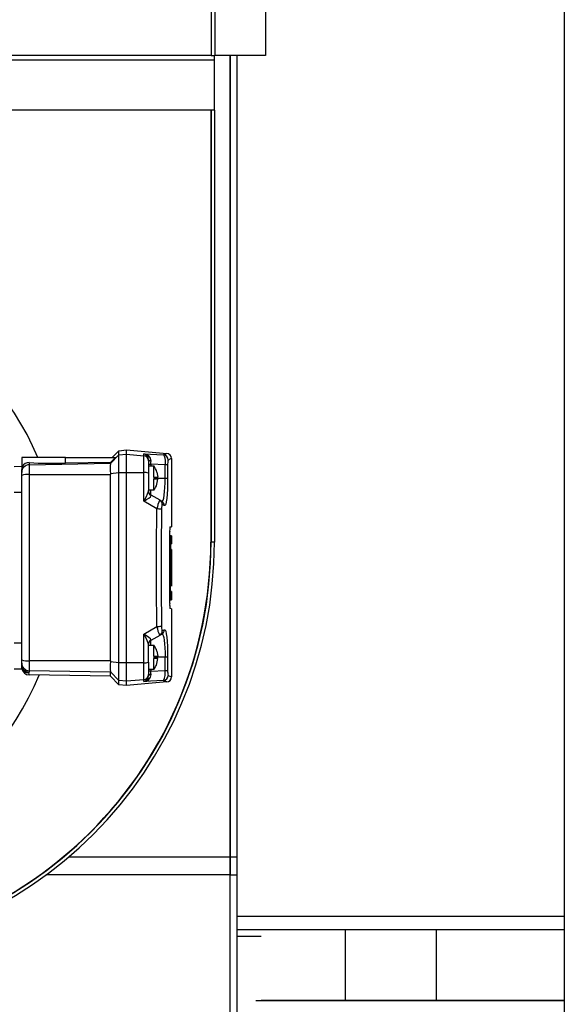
# Model space of a CAD drawing. Extents: x -118.2 to -44.5, y -40.2 to 1.8.
# Tile 7 of 56: x -87.947 to -87.735, y -22.359 to -21.974. Entities that reach past the tile are written whole.
import ezdxf

# ---------------------------------------------------------------- set-up
doc = ezdxf.new("R2010")
doc.units = 0
doc.header["$MEASUREMENT"] = 0
doc.layers.add('PAREDES', color=8, linetype='Continuous')

# ---------------------------------------------------------------- blocks, each defined once
blk = doc.blocks.new('LS-09')
for p, q in [((-158.6198783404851, 54.62764244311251), (-158.6198783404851, 53.77324244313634)), ((-158.7578783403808, 54.54094244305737), (-158.7578783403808, 54.38224244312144)), ((-158.7564783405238, 54.54224244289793), (-158.7564783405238, 54.38224244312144)), ((-158.7365783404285, 54.54224244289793), (-158.7365783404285, 54.38224244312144)), ((-158.7578783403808, 54.38224244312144), (-158.9278783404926, 54.38224244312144)), ((-158.7578783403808, 54.38224244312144), (-158.7564783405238, 54.38224244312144)), ((-158.7565783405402, 54.38044244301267), (-158.7565783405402, 54.38224244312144)), ((-158.7365783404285, 54.38224244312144), (-158.7564783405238, 54.38224244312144)), ((-158.7503783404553, 54.06224244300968), (-158.7503783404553, 54.38224244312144)), ((-158.7503783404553, 54.38224244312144), (-158.7503783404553, 54.06224244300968)), ((-158.7478783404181, 54.38224244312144), (-158.7478783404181, 54.04604244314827)), ((-158.7478783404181, 54.38224244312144), (-158.7478783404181, 53.78014244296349)), ((-158.7565783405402, 54.38044244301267), (-158.9291783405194, 54.38044244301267)), ((-158.7565783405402, 54.36094244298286), (-158.7565783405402, 54.38044244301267)), ((-158.7565783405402, 54.36094244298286), (-158.9291783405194, 54.36094244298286)), ((-158.7579827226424, 54.36094244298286), (-158.7579827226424, 54.19224244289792)), ((-158.7578783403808, 54.36094244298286), (-158.7578783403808, 54.19224244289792)), ((-158.7565783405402, 54.36094244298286), (-158.7565783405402, 54.19224244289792)), ((-158.7964887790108, 54.22531669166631), (-158.7938783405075, 54.22792713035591)), ((-158.7938783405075, 54.22792713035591), (-158.7908783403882, 54.22824244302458)), ((-158.7938783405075, 54.22626411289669), (-158.7938783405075, 54.22792713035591)), ((-158.7908783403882, 54.22824244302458), (-158.7752021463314, 54.22687095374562)), ((-158.7908783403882, 54.22657855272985), (-158.7908783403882, 54.22824244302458)), ((-158.8318783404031, 54.22524244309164), (-158.8318783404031, 54.22174244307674)), ((-158.8148203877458, 54.22524244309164), (-158.8318783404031, 54.22524244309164)), ((-158.8148203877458, 54.22524244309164), (-158.7952265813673, 54.22524244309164)), ((-158.8148203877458, 54.22305002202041), (-158.8148203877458, 54.22524244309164)), ((-158.7971928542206, 54.22295877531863), (-158.7938783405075, 54.22626411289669)), ((-158.7952265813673, 54.22524244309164), (-158.7971740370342, 54.22329746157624)), ((-158.7938783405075, 54.22626411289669), (-158.7908783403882, 54.22657855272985)), ((-158.7938783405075, 54.21940357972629), (-158.7938783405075, 54.22626411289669)), ((-158.7908783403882, 54.22657855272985), (-158.7842040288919, 54.22599624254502)), ((-158.7908783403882, 54.21943652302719), (-158.7908783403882, 54.22657855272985)), ((-158.7842040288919, 54.22673115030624), (-158.7764678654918, 54.22628681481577)), ((-158.7842040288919, 54.22599624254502), (-158.7842040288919, 54.22673115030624)), ((-158.7842040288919, 54.21937551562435), (-158.7842040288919, 54.22599624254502)), ((-158.7823783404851, 54.22450075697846), (-158.7823783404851, 54.22400936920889)), ((-158.7823783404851, 54.22400936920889), (-158.7823783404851, 54.21916735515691)), ((-158.7733783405, 54.22488060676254), (-158.7733783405, 54.19824244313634)), ((-158.8315306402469, 54.22174851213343), (-158.8348783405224, 54.2216900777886)), ((-158.8318783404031, 54.21946445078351), (-158.8318783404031, 54.22004075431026)), ((-158.828930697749, 54.22327866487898), (-158.828930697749, 54.22245583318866)), ((-158.828930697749, 54.22245583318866), (-158.7971742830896, 54.22300863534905)), ((-158.828930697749, 54.22245583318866), (-158.828930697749, 54.21858027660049)), ((-158.7971740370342, 54.22329746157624), (-158.8148203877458, 54.22305002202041)), ((-158.7971928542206, 54.22295877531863), (-158.7971742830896, 54.22300863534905)), ((-158.7971742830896, 54.22300863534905), (-158.7971740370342, 54.22329746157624)), ((-158.7823795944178, 54.22199244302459), (-158.7802411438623, 54.22199244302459)), ((-158.7823783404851, 54.2226869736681), (-158.7813783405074, 54.2226869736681)), ((-158.7813783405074, 54.2226869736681), (-158.7813783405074, 54.22199244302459)), ((-158.7758462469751, 54.22236791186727), (-158.7813783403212, 54.2226869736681)), ((-158.7802411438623, 54.21764244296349), (-158.7802411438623, 54.22199244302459)), ((-158.7758462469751, 54.21724244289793), (-158.7758462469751, 54.22236791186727)), ((-158.7748551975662, 54.22236791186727), (-158.7748551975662, 54.21724244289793)), ((-158.8318783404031, 54.21827004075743), (-158.8318783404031, 54.21946445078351)), ((-158.8318783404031, 54.14621484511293), (-158.8318783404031, 54.21827004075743)), ((-158.828930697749, 54.21858027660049), (-158.7971756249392, 54.21863760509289)), ((-158.828930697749, 54.21858027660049), (-158.828930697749, 54.1459046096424)), ((-158.7971941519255, 54.21905715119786), (-158.7938783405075, 54.21940357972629)), ((-158.7971941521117, 54.21905715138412), (-158.7971756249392, 54.21863760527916)), ((-158.7938783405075, 54.21940357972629), (-158.7908783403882, 54.21943652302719)), ((-158.7938783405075, 54.14508130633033), (-158.7938783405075, 54.21940357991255)), ((-158.7908783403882, 54.14504836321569), (-158.7908783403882, 54.21943652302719)), ((-158.7908783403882, 54.21943652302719), (-158.7842040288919, 54.21937551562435)), ((-158.7842040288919, 54.20816966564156), (-158.7842040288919, 54.21937551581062)), ((-158.7823783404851, 54.21916735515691), (-158.7823783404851, 54.21210520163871)), ((-158.7802411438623, 54.21764244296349), (-158.7786983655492, 54.21764244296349)), ((-158.7802411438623, 54.21764244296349), (-158.7802411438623, 54.21724244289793)), ((-158.7802411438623, 54.21724244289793), (-158.7802411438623, 54.21684244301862)), ((-158.7802411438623, 54.21724244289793), (-158.7758462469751, 54.21724244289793)), ((-158.7786983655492, 54.21684244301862), (-158.7802411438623, 54.21684244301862)), ((-158.7802411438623, 54.21249244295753), (-158.7802411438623, 54.21684244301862)), ((-158.7790483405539, 54.2196137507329), (-158.7786983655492, 54.21764244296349)), ((-158.7790483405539, 54.21487113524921), (-158.7786983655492, 54.21684244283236)), ((-158.7802411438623, 54.21249244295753), (-158.7823795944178, 54.21249244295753)), ((-158.7813783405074, 54.2106650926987), (-158.7813783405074, 54.21249244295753)), ((-158.8348783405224, 54.21174244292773), (-158.8318783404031, 54.21174244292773)), ((-158.7823125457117, 54.21188837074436), (-158.7822867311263, 54.21181893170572)), ((-158.7822867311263, 54.21181893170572), (-158.7822298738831, 54.21166599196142)), ((-158.7813783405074, 54.2106650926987), (-158.7815891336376, 54.21080529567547)), ((-158.7813562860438, 54.21045773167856), (-158.7813783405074, 54.2106650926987)), ((-158.7813783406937, 54.21066509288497), (-158.7779504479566, 54.20868599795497)), ((-158.7779504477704, 54.20868599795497), (-158.7771434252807, 54.20822006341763)), ((-158.779074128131, 54.20517466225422), (-158.7842040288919, 54.20816966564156)), ((-158.7761602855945, 54.20648801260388), (-158.77697222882, 54.20695394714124)), ((-158.7739378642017, 54.19819349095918), (-158.7733783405, 54.19824244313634)), ((-158.7740593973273, 54.1682944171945), (-158.7740593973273, 54.19619046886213)), ((-158.7738560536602, 54.19474244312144), (-158.7740593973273, 54.19474244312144)), ((-158.7733783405, 54.19474244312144), (-158.7738560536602, 54.19474244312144)), ((-158.7738560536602, 54.19474244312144), (-158.7738560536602, 54.19154244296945)), ((-158.7733783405, 54.19474369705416), (-158.7733783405, 54.19154244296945)), ((-158.7738560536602, 54.19154244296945), (-158.7740593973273, 54.19154244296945)), ((-158.7740593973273, 54.18941244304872), (-158.7738560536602, 54.18941244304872)), ((-158.7738560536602, 54.19154244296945), (-158.7733783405, 54.19154244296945)), ((-158.7738560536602, 54.18941244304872), (-158.7738560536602, 54.16974244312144)), ((-158.7734013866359, 54.18941244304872), (-158.7738560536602, 54.18941244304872)), ((-158.7736992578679, 54.19154244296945), (-158.7736992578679, 54.18941244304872)), ((-158.7734013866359, 54.17507244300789), (-158.7734013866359, 54.18941244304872)), ((-158.7733830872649, 54.18941244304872), (-158.7733830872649, 54.17507244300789)), ((-158.7733783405, 54.18941369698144), (-158.7733783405, 54.17507118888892)), ((-158.7565783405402, 54.19224244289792), (-158.7578783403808, 54.19224244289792)), ((-158.7736996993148, 54.1729424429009), (-158.7736996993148, 54.18621244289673)), ((-158.7736996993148, 54.18621244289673), (-158.7736125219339, 54.18621244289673)), ((-158.7736125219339, 54.18621244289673), (-158.7736125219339, 54.17507244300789)), ((-158.773507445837, 54.17507244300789), (-158.773507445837, 54.18621244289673)), ((-158.773507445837, 54.18621244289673), (-158.7734547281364, 54.18621244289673)), ((-158.7734547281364, 54.18621244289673), (-158.7734547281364, 54.17507244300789)), ((-158.7736125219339, 54.17507244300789), (-158.7736996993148, 54.17507244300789)), ((-158.7733783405, 54.1729424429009), (-158.7736996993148, 54.1729424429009)), ((-158.7733783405, 54.1729424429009), (-158.7733783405, 54.16974118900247)), ((-158.7738560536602, 54.16974244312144), (-158.7740593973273, 54.16974244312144)), ((-158.7733783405, 54.16624244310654), (-158.7739378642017, 54.16629139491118)), ((-158.7738560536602, 54.16974244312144), (-158.7733783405, 54.16974244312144)), ((-158.7733783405, 54.16624244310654), (-158.7733783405, 54.13960427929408)), ((-158.7842040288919, 54.15631522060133), (-158.779074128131, 54.15931022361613)), ((-158.7842040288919, 54.14510937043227), (-158.7842040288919, 54.15631522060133)), ((-158.7779504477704, 54.15579888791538), (-158.7813783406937, 54.15381979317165)), ((-158.7771434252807, 54.156264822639), (-158.7779504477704, 54.15579888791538)), ((-158.7769722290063, 54.15753093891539), (-158.7761602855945, 54.15799687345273)), ((-158.8318783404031, 54.15274244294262), (-158.8348783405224, 54.15274244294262)), ((-158.7823795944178, 54.15199244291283), (-158.7802411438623, 54.15199244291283)), ((-158.7823783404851, 54.14531753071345), (-158.7823783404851, 54.15237968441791)), ((-158.7822298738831, 54.15281889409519), (-158.7823125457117, 54.15259651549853)), ((-158.781589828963, 54.15367906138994), (-158.7813783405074, 54.15381979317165)), ((-158.7813783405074, 54.15381979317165), (-158.7813562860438, 54.15402715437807)), ((-158.7813783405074, 54.15199244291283), (-158.7813783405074, 54.15381979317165)), ((-158.7802411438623, 54.147642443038), (-158.7802411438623, 54.15199244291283)), ((-158.7802411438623, 54.147642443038), (-158.7786983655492, 54.147642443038)), ((-158.7802411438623, 54.147642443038), (-158.7802411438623, 54.14724244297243)), ((-158.7802411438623, 54.14724244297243), (-158.7802411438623, 54.14684244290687)), ((-158.7758462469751, 54.14724244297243), (-158.7802411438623, 54.14724244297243)), ((-158.7786983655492, 54.14684244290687), (-158.7802411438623, 54.14684244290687)), ((-158.7802411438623, 54.14249244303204), (-158.7802411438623, 54.14684244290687)), ((-158.7790483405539, 54.14961375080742), (-158.7786983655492, 54.147642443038)), ((-158.7790483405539, 54.14487113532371), (-158.7786983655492, 54.14684244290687)), ((-158.7748551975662, 54.14724244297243), (-158.7758462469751, 54.14724244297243)), ((-158.7758462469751, 54.14211697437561), (-158.7758462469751, 54.14724244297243)), ((-158.7748551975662, 54.14724244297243), (-158.7748551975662, 54.14211697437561)), ((-158.8318783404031, 54.14502043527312), (-158.8318783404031, 54.14621484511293)), ((-158.8318783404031, 54.14444413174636), (-158.8318783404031, 54.14502043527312)), ((-158.8318783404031, 54.14274244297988), (-158.8318783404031, 54.14444413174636)), ((-158.7971756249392, 54.14584728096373), (-158.828930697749, 54.1459046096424)), ((-158.828930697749, 54.1459046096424), (-158.828930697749, 54.14202905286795)), ((-158.7971756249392, 54.14584728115), (-158.7971941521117, 54.1454277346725)), ((-158.7938783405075, 54.14508130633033), (-158.7971941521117, 54.14542773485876)), ((-158.7908783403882, 54.14504836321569), (-158.7938783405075, 54.14508130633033)), ((-158.7938783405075, 54.13822077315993), (-158.7938783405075, 54.14508130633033)), ((-158.7842040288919, 54.14510937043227), (-158.7908783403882, 54.14504836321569)), ((-158.7908783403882, 54.13790633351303), (-158.7908783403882, 54.14504836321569)), ((-158.7842040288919, 54.13848864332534), (-158.7842040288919, 54.14510937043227)), ((-158.7823783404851, 54.14531753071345), (-158.7823783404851, 54.14047551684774)), ((-158.8348783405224, 54.14279480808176), (-158.8318783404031, 54.14274244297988)), ((-158.7971728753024, 54.13985231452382), (-158.8290136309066, 54.14040809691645)), ((-158.7971742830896, 54.14147625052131), (-158.828930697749, 54.14202905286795)), ((-158.828930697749, 54.14202905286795), (-158.828930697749, 54.14144983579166)), ((-158.7938783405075, 54.13655775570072), (-158.7971941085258, 54.13987352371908)), ((-158.7938783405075, 54.13822077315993), (-158.7971928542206, 54.14152611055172)), ((-158.7971742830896, 54.14147625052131), (-158.7971928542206, 54.14152611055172)), ((-158.7802411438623, 54.14249244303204), (-158.7823795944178, 54.14249244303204)), ((-158.7823783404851, 54.14047551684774), (-158.7823783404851, 54.13998412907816)), ((-158.7813783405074, 54.14249244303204), (-158.7813783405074, 54.14179791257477)), ((-158.7813783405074, 54.14179791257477), (-158.7758462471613, 54.14211697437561)), ((-158.7758462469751, 54.14211697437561), (-158.7748551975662, 54.14211697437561)), ((-158.7908783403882, 54.13790633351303), (-158.7938783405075, 54.13822077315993)), ((-158.7938783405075, 54.13655775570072), (-158.7938783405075, 54.13822077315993)), ((-158.7908783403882, 54.13624244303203), (-158.7938783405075, 54.13655775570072)), ((-158.7842040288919, 54.13848864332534), (-158.7908783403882, 54.13790633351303)), ((-158.7908783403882, 54.13624244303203), (-158.7908783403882, 54.13790633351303)), ((-158.7752021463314, 54.13761393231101), (-158.7908783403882, 54.13624244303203)), ((-158.7842040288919, 54.13775373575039), (-158.7842040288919, 54.13848864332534)), ((-158.7764678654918, 54.13819807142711), (-158.7842040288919, 54.13775373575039)), ((-158.7503783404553, 53.49874244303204), (-158.7503783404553, 54.09310065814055)), ((-158.8155504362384, 54.06924244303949), (-158.8157137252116, 54.06924244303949)), ((-158.7503783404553, 54.06924244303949), (-158.8135294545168, 54.06924244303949)), ((-158.7478783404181, 54.06924244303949), (-158.7503783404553, 54.06924244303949)), ((-158.8246045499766, 54.06224244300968), (-158.8247837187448, 54.06224244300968)), ((-158.7503783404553, 54.06224244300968), (-158.8223917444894, 54.06224244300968)), ((-158.7503783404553, 54.06224244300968), (-158.7478783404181, 54.06224244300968)), ((-158.6198783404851, 54.04604244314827), (-158.7478783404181, 54.04604244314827)), ((-158.7478783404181, 54.04604244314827), (-158.7478783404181, 54.04271979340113)), ((-158.6198783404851, 54.04084244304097), (-158.7478783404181, 54.04084244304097)), ((-158.7054283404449, 54.01324244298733), (-158.7054283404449, 54.04084244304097)), ((-158.6698783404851, 54.01324244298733), (-158.6698783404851, 54.04084244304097)), ((-158.7383783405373, 54.03824244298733), (-158.7478783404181, 54.03824244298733)), ((-158.7403783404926, 54.01324244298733), (-158.6198783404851, 54.01324244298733)), ((-158.6198783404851, 54.01324244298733), (-158.7383783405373, 54.01324244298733))]:
    blk.add_line(p, q)
at = {"flags": 128}
for points in [[(-158.7823783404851, 54.22450075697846), (-158.7823608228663, 54.22440902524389), (-158.7823085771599, 54.22431890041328), (-158.78222251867, 54.22423196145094), (-158.7821041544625, 54.22414973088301), (-158.7819555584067, 54.22407364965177), (-158.7817793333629, 54.22400504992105), (-158.7815785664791, 54.22394513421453), (-158.7813567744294, 54.22389495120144)], [(-158.7813783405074, 54.2226869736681), (-158.7813793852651, 54.22330131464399), (-158.7813567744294, 54.22389495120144)], [(-158.7764678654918, 54.22628681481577), (-158.7753444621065, 54.22680603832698), (-158.7753444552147, 54.22680603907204)], [(-158.7764678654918, 54.22628681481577), (-158.7762209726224, 54.22597224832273), (-158.7760117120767, 54.22518956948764), (-158.7758736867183, 54.22394150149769), (-158.7758442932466, 54.22318149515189), (-158.7758462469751, 54.22236791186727)], [(-158.7733783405, 54.22487872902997), (-158.7736955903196, 54.22473323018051), (-158.7746498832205, 54.22429673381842)], [(-158.8318783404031, 54.22004075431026), (-158.8316621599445, 54.22131252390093), (-158.8315306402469, 54.22174851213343)], [(-158.7748551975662, 54.22236791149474), (-158.7749537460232, 54.22236791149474), (-158.7751634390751, 54.22236791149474), (-158.7754708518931, 54.22236791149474), (-158.7758462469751, 54.22236791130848)], [(-158.7971756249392, 54.14584728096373), (-158.7971735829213, 54.1640204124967), (-158.7971729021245, 54.18224244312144), (-158.7971735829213, 54.20046447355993), (-158.7971756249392, 54.21863760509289)], [(-158.7790483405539, 54.2196137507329), (-158.7790483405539, 54.2196137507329)], [(-158.7771434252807, 54.20822006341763), (-158.776864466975, 54.20824611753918), (-158.7766063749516, 54.20865581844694), (-158.7763744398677, 54.20945706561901), (-158.7761894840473, 54.21054567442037), (-158.7760392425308, 54.21195528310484), (-158.7759324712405, 54.21357665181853), (-158.7758678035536, 54.21536927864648), (-158.7758462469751, 54.21724244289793)], [(-158.7748551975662, 54.21724244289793), (-158.7748769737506, 54.215031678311), (-158.7749424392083, 54.21291201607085), (-158.7750508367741, 54.21098584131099), (-158.7752018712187, 54.20932223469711), (-158.7753938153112, 54.20799220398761), (-158.7756212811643, 54.2070582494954), (-158.7758803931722, 54.2065485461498), (-158.7761602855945, 54.20648801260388)], [(-158.7758462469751, 54.21724244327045), (-158.7754708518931, 54.21724244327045), (-158.7751634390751, 54.21724244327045), (-158.7749537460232, 54.21724244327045), (-158.7748551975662, 54.21724244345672)], [(-158.7823181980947, 54.21191036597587), (-158.7823612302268, 54.21213609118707), (-158.7823783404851, 54.21239714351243)], [(-158.7790483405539, 54.21487113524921), (-158.7790483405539, 54.21487113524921)], [(-158.7842040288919, 54.20816966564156), (-158.7831376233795, 54.20882326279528), (-158.7822135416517, 54.20943409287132), (-158.7815655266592, 54.20998342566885), (-158.7813951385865, 54.21023053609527), (-158.7813562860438, 54.21045773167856)], [(-158.779074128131, 54.15931022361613), (-158.7791779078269, 54.17463481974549), (-158.7791779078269, 54.18985006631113), (-158.779074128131, 54.20517466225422)], [(-158.7772720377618, 54.20504594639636), (-158.7773763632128, 54.18984762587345), (-158.7773763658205, 54.17463750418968), (-158.7772720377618, 54.15943893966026)], [(-158.7769722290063, 54.20695394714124), (-158.7770290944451, 54.20694538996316), (-158.7770849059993, 54.20685284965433), (-158.7771364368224, 54.20668015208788), (-158.7771814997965, 54.20643637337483), (-158.7772456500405, 54.20579488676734), (-158.7772720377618, 54.20504594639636)], [(-158.7772720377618, 54.15943893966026), (-158.7772456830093, 54.15869051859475), (-158.7771818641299, 54.15805095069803), (-158.777136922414, 54.15780683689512), (-158.7770852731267, 54.15763294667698), (-158.7770296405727, 54.15753998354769), (-158.7769722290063, 54.15753093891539)], [(-158.7813562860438, 54.15402715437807), (-158.7813949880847, 54.15425401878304), (-158.7815649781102, 54.15450084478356), (-158.7822139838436, 54.15505111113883), (-158.7831395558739, 54.15566283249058), (-158.7842040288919, 54.15631522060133)], [(-158.7771434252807, 54.156264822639), (-158.7768622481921, 54.15623696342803), (-158.7766037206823, 54.15582253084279), (-158.7763721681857, 54.15501732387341), (-158.77618757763, 54.15392499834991), (-158.7760379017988, 54.15251362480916), (-158.7759316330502, 54.15089141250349), (-158.7758675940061, 54.14910659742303), (-158.7758462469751, 54.14724244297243)], [(-158.7761602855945, 54.15799687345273), (-158.7758793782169, 54.15793526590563), (-158.7756202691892, 54.15742362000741), (-158.7753922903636, 54.1564844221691), (-158.7752012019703, 54.15515677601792), (-158.7750499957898, 54.1534873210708), (-158.7749419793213, 54.15156209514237), (-158.774876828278, 54.14944591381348), (-158.7748551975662, 54.14724244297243)], [(-158.7823783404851, 54.15208774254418), (-158.7823612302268, 54.15234879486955), (-158.7823123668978, 54.15259719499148)], [(-158.781380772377, 54.15383075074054), (-158.7816917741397, 54.15360343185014), (-158.7817546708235, 54.15353576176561)], [(-158.7790483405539, 54.14961375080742), (-158.7790483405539, 54.14961375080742)], [(-158.7790483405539, 54.14487113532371), (-158.7790483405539, 54.14487113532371)], [(-158.8318783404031, 54.14274244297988), (-158.8318783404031, 54.14274244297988)], [(-158.828930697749, 54.14144983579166), (-158.8291386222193, 54.14129416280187), (-158.8292793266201, 54.14115025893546)], [(-158.8292793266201, 54.14115025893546), (-158.8290801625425, 54.14067932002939), (-158.8290130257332, 54.1404418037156), (-158.8290130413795, 54.14044186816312)], [(-158.7971729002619, 54.13985231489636), (-158.7971732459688, 54.14025843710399), (-158.7971742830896, 54.14147625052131)], [(-158.7813783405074, 54.14179791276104), (-158.7817860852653, 54.14179791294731), (-158.7821103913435, 54.14179791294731), (-158.7823125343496, 54.14179791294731), (-158.7823783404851, 54.14179791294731)], [(-158.7813567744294, 54.14058993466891), (-158.7815785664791, 54.14053975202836), (-158.7817793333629, 54.14047983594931), (-158.7819555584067, 54.14041123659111), (-158.7821041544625, 54.14033515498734), (-158.78222251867, 54.14025292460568), (-158.7823085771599, 54.14016598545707), (-158.7823608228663, 54.14007586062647), (-158.7823783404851, 54.13998412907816)], [(-158.7813567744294, 54.14058993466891), (-158.7813793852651, 54.1411835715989), (-158.7813783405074, 54.14179791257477)], [(-158.7746498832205, 54.14018815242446), (-158.7736955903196, 54.13975165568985), (-158.7733783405, 54.13960615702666)], [(-158.7753444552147, 54.13767884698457), (-158.7753444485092, 54.13767884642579), (-158.7764678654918, 54.13819807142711)]]:
    blk.add_lwpolyline(points, dxfattribs=at)
for centre, radius, start, end in [((-158.9278783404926, 54.18224244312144), 0.111, 22.82939220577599, 337.8209164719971), ((-158.7846481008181, 54.22450524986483), 0.002269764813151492, 359.8865867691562, 78.71749816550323), ((-158.784310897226, 54.22377658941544), 0.002956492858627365, 2.294420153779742, 87.9284859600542), ((-158.7843752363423, 54.22400669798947), 0.001996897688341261, 0.07664755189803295, 85.081614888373), ((-158.7766543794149, 54.22429100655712), 0.002004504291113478, 0.163700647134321, 84.6610583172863), ((-158.7753783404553, 54.22487872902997), 0.00199999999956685, 0, 84.99999818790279), ((-158.7693261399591, 54.22275470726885), 0.005542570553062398, 163.8462993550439, 184.0017147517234), ((-158.8288829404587, 54.21946081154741), 0.002995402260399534, 90.91353381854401, 179.9303907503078), ((-158.8291777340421, 54.22053696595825), 0.002752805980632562, 84.85136037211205, 153.9374293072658), ((-158.8186052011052, 54.42498788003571), 0.2019733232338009, 267.0695853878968, 271.0737365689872), ((-158.7847277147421, 54.22100381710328), 0.01261751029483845, 171.0866762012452, 188.8752090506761), ((-158.7866783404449, 54.21724244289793), 0.008000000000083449, 17.26868001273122, 36.42357019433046), ((-158.8297158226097, 54.21188164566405), 0.006744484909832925, 83.31504613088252, 108.7013306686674), ((-158.7838230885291, 54.21460632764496), 0.004784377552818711, 72.42391351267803, 94.56682387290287), ((-158.7866783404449, 54.21724244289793), 0.008000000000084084, 323.5764298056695, 342.7137013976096), ((-158.7936455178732, 54.21494079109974), 0.01161851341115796, 324.3531555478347, 345.8738387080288), ((-158.7805035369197, 54.21212752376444), 0.001874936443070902, 180.6821544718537, 242.9469732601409), ((-158.7803783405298, 54.21239714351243), 0.001999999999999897, 194.0866340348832, 232.7426141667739), ((-158.7805674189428, 54.21214802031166), 0.001700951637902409, 214.1422026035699, 241.4336923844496), ((-158.7648800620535, 54.20256781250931), 0.01443146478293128, 154.9159279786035, 169.5931610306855), ((-158.778938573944, 54.20698566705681), 0.001966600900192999, 359.0758247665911, 59.83751712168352), ((-158.7788538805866, 54.19557877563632), 0.009598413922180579, 80.51423510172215, 91.31484143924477), ((-158.7781341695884, 54.20651265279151), 0.001974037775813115, 359.2848072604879, 59.87506792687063), ((-158.7654914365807, 54.19667580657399), 0.008581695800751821, 169.8135858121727, 183.242094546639), ((-158.9178783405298, 54.19224244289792), 0.1598956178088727, 266.4143400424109, 0), ((-158.9178783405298, 54.19224244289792), 0.16, 270, 0), ((-158.9178783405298, 54.19224244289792), 0.1613000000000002, 270, 0), ((-158.7654822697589, 54.1678096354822), 0.008590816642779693, 176.7650672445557, 190.1792517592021), ((-158.7788537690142, 54.16890454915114), 0.009596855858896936, 268.6842832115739, 279.4866412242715), ((-158.7648581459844, 54.16192408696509), 0.01445428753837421, 190.4184869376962, 205.0724228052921), ((-158.7936477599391, 54.14954305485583), 0.01162094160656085, 14.12843909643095, 35.64457298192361), ((-158.778938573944, 54.15749921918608), 0.001966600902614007, 300.1624828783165, 0.9241805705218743), ((-158.7781341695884, 54.15797223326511), 0.001974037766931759, 300.1249320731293, 0.7151927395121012), ((-158.7805034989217, 54.15235733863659), 0.001874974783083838, 117.0537331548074, 179.3171410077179), ((-158.7803783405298, 54.15208774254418), 0.001999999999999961, 127.2824189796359, 165.242637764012), ((-158.7866783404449, 54.14724244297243), 0.008000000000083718, 17.26868001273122, 36.42357019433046), ((-158.8288829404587, 54.14502407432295), 0.00299540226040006, 180.0696092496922, 269.086466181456), ((-158.8288810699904, 54.14444669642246), 0.002997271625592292, 180.0490279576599, 269.0512753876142), ((-158.8295855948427, 54.15384057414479), 0.007962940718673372, 253.2661141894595, 274.7175078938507), ((-158.7847473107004, 54.14348106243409), 0.01259815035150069, 171.1110139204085, 188.9271025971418), ((-158.783737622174, 54.14912896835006), 0.004046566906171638, 263.3813825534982, 289.6278727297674), ((-158.7866783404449, 54.14724244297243), 0.008000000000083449, 323.5764298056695, 342.7137013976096), ((-158.828952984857, 54.14340749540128), 0.003000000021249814, 192.8079675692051, 268.9999988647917), ((-158.829232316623, 54.14414434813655), 0.002994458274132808, 207.9153509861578, 269.1004804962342), ((-158.7842578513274, 54.14065504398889), 0.00290180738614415, 271.0627743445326, 358.7143225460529), ((-158.7843747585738, 54.14047774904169), 0.001996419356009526, 274.9058096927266, 359.9359349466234), ((-158.7846481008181, 54.13997963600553), 0.002269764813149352, 281.2825018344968, 0.113413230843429), ((-158.7766543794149, 54.14019387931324), 0.002004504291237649, 275.3389416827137, 359.8362993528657), ((-158.7822919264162, 54.14113063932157), 0.006520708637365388, 333.2735440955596, 8.700066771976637), ((-158.7753783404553, 54.13960615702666), 0.001999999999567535, 275.0000018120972, 0), ((-158.7693126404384, 54.14173161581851), 0.005555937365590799, 176.0227840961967, 196.1292031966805)]:
    blk.add_arc(centre, radius, start, end)

msp = doc.modelspace()

# ---------------------------------------------------------------- block references
at = {"layer": 'PAREDES', "lineweight": -3}
msp.add_blockref('LS-09', (70.88518750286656, -76.37063713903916), dxfattribs=at)

doc.saveas('drawing.dxf')
